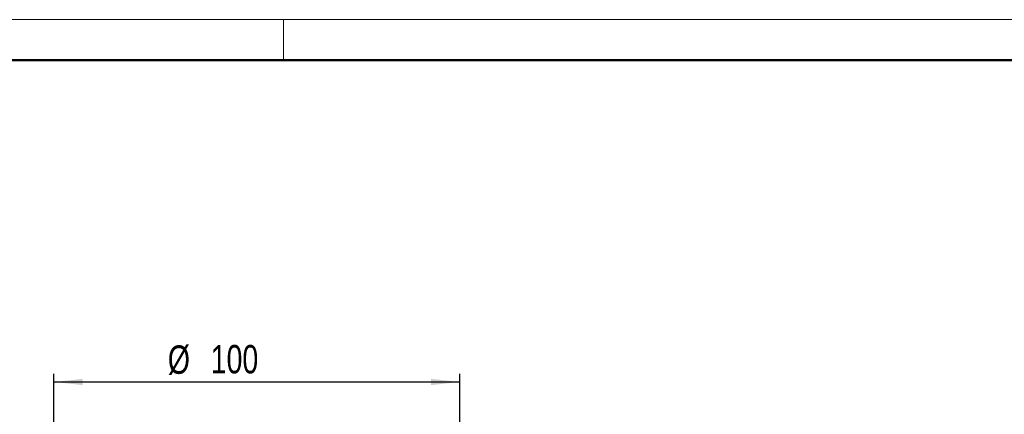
# Model space of a CAD drawing. Header units: millimetres. Extents: x 0 to 420, y 0 to 297.
# Tile 12 of 17: x 178 to 299, y 248 to 297. Entities that reach past the tile are written whole.
import ezdxf

# ---------------------------------------------------------------- set-up
doc = ezdxf.new("R2010")
doc.units = ezdxf.units.MM
doc.layers.add('ОСЕВЫЕ', color=7, linetype='Continuous')
doc.layers.add('ОСНОВНОЙ', color=7, linetype='Continuous', lineweight=25)
doc.styles.add('SLDTEXTSTYLE4', font='TXT', dxfattribs={"width": 0.75})
doc.dimstyles.new('SLDDIMSTYLE0', dxfattribs={"dimtxt": 3.5, "dimasz": 3.556, "dimexe": 0, "dimexo": 0.0625, "dimgap": 0.875, "dimtad": 1, "dimdec": 0, "dimlfac": 2, "dimrnd": 1e-09, "dimzin": 12, "dimdsep": 46, "dimtxsty": 'SLDTEXTSTYLE4', "dimsah": 1, "dimcen": 0.09, "dimadec": 0, "dimazin": 3, "dimtfac": 1, "dimtdec": 0, "dimtofl": 0, "dimtmove": 0, "dimatfit": 3, "dimfxl": 0, "dimfrac": 2, "dimtolj": 1, "dimtzin": 12, "dimarcsym": 0})

# ---------------------------------------------------------------- blocks, each defined once
blk = doc.blocks.new('_D_8')
at = {"layer": 'ОСЕВЫЕ'}
for p, q in [((181.73, 241.66), (181.73, 253.32)), ((181.73, 252.32), (231.73, 252.32)), ((231.73, 241.66), (231.73, 253.32))]:
    blk.add_line(p, q, dxfattribs=at)
for points in [[(181.73, 252.32), (185.29, 251.94), (185.29, 252.7)], [(231.73, 252.32), (228.18, 252.7), (228.18, 251.94)]]:
    blk.add_solid(points, dxfattribs=at)
at = {"layer": 'ОСЕВЫЕ', "char_height": 3.5, "attachment_point": 1, "style": 'SLDTEXTSTYLE4'}
for s, insert in [('%%c', (195.77, 256.83)), ('100', (201.05, 256.88))]:
    blk.add_mtext(s, dxfattribs=dict(at, insert=insert))

msp = doc.modelspace()

# ---------------------------------------------------------------- linework, layer by layer
at = {"color": 7, "linetype": 'Continuous', "lineweight": 18}
msp.add_line((0, 297), (420, 297), dxfattribs=at)
at = {"color": 7, "linetype": 'Continuous', "lineweight": 50}
msp.add_line((415, 292), (20, 292), dxfattribs=at)
at = {"layer": 'ОСНОВНОЙ', "linetype": 'Continuous', "lineweight": 18}
for p, q in [((210, 292), (210, 297)), ((20, 292), (415, 292)), ((217.5, 292), (217.5, 292))]:
    msp.add_line(p, q, dxfattribs=at)

# ---------------------------------------------------------------- dimensions: what is measured, and where the dimension line sits
at = {"layer": 'ОСЕВЫЕ'}
dim = msp.add_linear_dim(base=(231.73, 252.32), p1=(181.73, 241.66), p2=(231.73, 241.66), text='%%c<>', dimstyle='SLDDIMSTYLE0', dxfattribs=at)
dim.commit()
dim.dimension.update_dxf_attribs({"geometry": '_D_8', "text_midpoint": (202.29, 252.32), "dimtype": 160})

doc.saveas('drawing.dxf')
